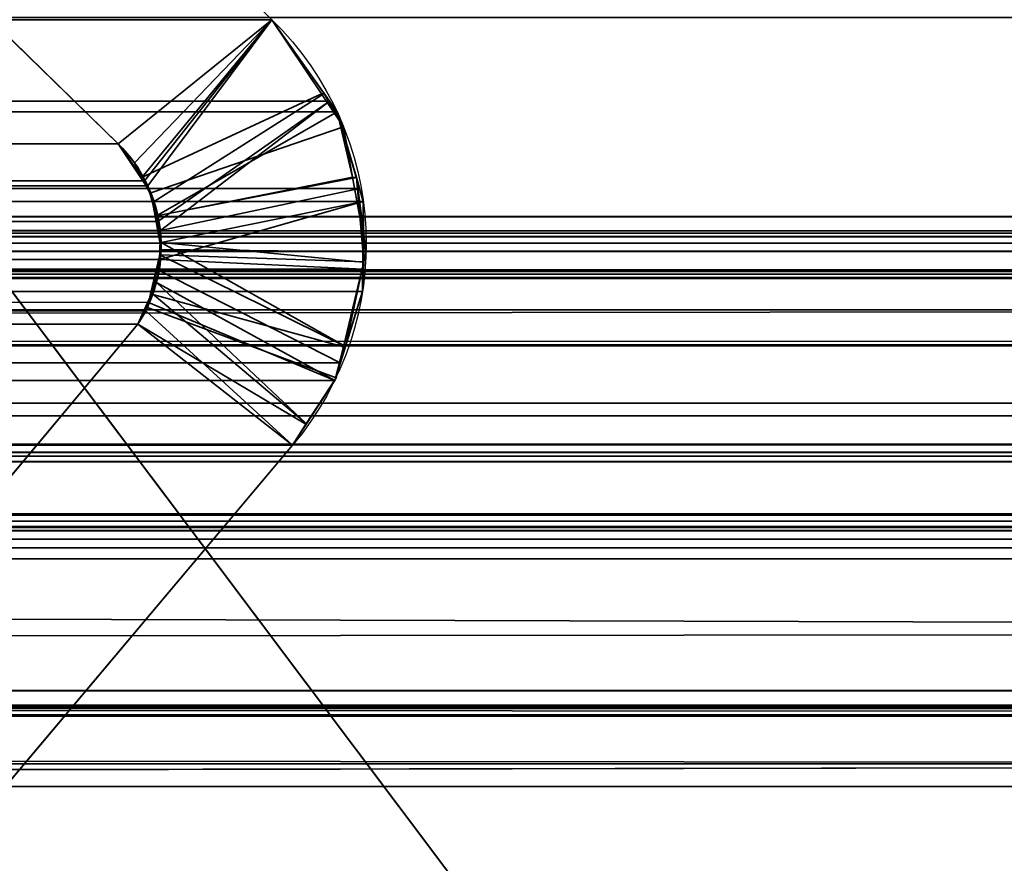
# Model space of a CAD drawing. Header units: millimetres. Extents: x -508 to 6708, y -115 to 193.
# Tile 246 of 256: x 298.68 to 301.67, y -0.93 to 1.64. Entities that reach past the tile are written whole.
import ezdxf

# ---------------------------------------------------------------- set-up
doc = ezdxf.new("R2010")
doc.units = ezdxf.units.MM
doc.layers.add('151', color=7, linetype='Continuous', true_color=0xffffff)

# ---------------------------------------------------------------- blocks, each defined once
blk = doc.blocks.new('UG_SURFACE_001')
at = {"layer": '151', "color": 252, "linetype": 'Continuous', "lineweight": 35}
for points in [[(507.5, -10, 2215.25), (507.5, 174.4, 2215.25), (-507.5, 174.4, 2215.25), (-507.5, -10, 2215.25)], [(-357.5, -10, 2065.2499), (-357.5, 174.4, 2065.2499), (357.5, 174.4, 2065.2499), (357.5, -10, 2065.2499)]]:
    blk.add_3dface(points, dxfattribs=at)
blk = doc.blocks.new('UG_SURFACE_081')
at = {"layer": '151', "color": 7, "linetype": 'Continuous', "lineweight": 35}
for points in [[(-309, -26, 2017), (309, -26, 2017), (309, 0, 2017), (-309, 0, 2017)], [(-309, 0, 2), (-309, 0, 2017), (309, 0, 2017), (309, 0, 2)], [(-309, 0, 2), (309, 0, 2), (309, -2), (-309, -2)]]:
    blk.add_3dface(points, dxfattribs=at)
blk = doc.blocks.new('UG_SURFACE_086')
at = {"layer": '151', "color": 252, "linetype": 'Continuous', "lineweight": 35}
for points in [[(-314.5, -21.92, 2021.75), (314.5, -21.92, 2021.75), (314.5, 13.42, 2021.75), (-314.5, 13.42, 2021.75)], [(-313, -21.92, 2020.2501), (-313, 13.42, 2020.2501), (313, 13.42, 2020.2501), (313, -21.92, 2020.2501)]]:
    blk.add_3dface(points, dxfattribs=at)
blk = doc.blocks.new('UG_SURFACE_089')
at = {"layer": '151', "color": 252, "linetype": 'Continuous', "lineweight": 35}
for points in [[(-297, 3.0145, -6.75), (-312, 3.0145, -6.75), (-312, -16.9528, -6.75), (312, -16.9528, -6.75)], [(297, 3.0145, -7.75), (312, 3.0145, -7.75), (312, -16.9528, -7.75), (-312, -16.9528, -7.75)], [(297, 3.0145, -6.75), (-297, 3.0145, -6.75), (312, -16.9528, -6.75)], [(312, -16.9528, -6.75), (312, 3.0145, -6.75), (297, 3.0145, -6.75)]]:
    blk.add_3dface(points, dxfattribs=at)
blk = doc.blocks.new('UG_SURFACE_093')
at = {"layer": '151', "color": 7, "linetype": 'Continuous', "lineweight": 35}
for points in [[(-311.2049, 1.0412, 2018.4548), (-311.1224, 3.9715, 2018.3723), (311.1224, 3.9715, 2018.3723), (311.2049, 1.0412, 2018.4548)], [(-298.1937, 2.8936, 2005.4436), (-299.4443, 1.6395, 2006.6943), (299.4443, 1.6395, 2006.6943), (298.1937, 2.8936, 2005.4436)], [(298.977, 1.2621, 2006.227), (297.7289, 2.4787, 2004.9789), (298.1937, 2.8936, 2005.4436), (299.4443, 1.6395, 2006.6943)], [(297.7289, 2.4787, 2004.9789), (298.977, 1.2621, 2006.227), (-298.977, 1.2621, 2006.227), (-297.7289, 2.4787, 2004.9789)], [(312.1642, -0.2241, 2019.4142), (-312.175, 1.6459, 2019.4249), (-312.1673, -0.6973, 2019.4173)], [(312.1642, -0.2241, 2019.4142), (312.175, 1.6459, 2019.4249), (-312.175, 1.6459, 2019.4249)], [(299.4443, 1.6395, 2006.6943), (-299.4443, 1.6395, 2006.6943), (-299.62, 1.3919, 2006.87), (299.62, 1.3919, 2006.87)], [(299.0572, 1.1489, 2006.3074), (298.977, 1.2621, 2006.227), (299.4443, 1.6395, 2006.6943)], [(299.4443, 1.6395, 2006.6943), (299.0678, 1.1339, 2006.3179), (299.0572, 1.1489, 2006.3074)], [(299.098, 1.0257, 2006.3479), (299.0678, 1.1339, 2006.3179), (299.4443, 1.6395, 2006.6943), (299.62, 1.3919, 2006.87)], [(299.643, 1.3595, 2006.8929), (299.62, 1.3919, 2006.87), (-299.62, 1.3919, 2006.87), (-299.643, 1.3595, 2006.8929)], [(299.62, 1.3919, 2006.87), (299.1056, 0.9984, 2006.3555), (299.098, 1.0257, 2006.3479)], [(299.62, 1.3919, 2006.87), (299.643, 1.3595, 2006.8929), (299.7115, 1.1256, 2006.9616), (299.1056, 0.9984, 2006.3555)], [(-299.7115, 1.1256, 2006.9616), (299.7115, 1.1256, 2006.9616), (299.643, 1.3595, 2006.8929)], [(-299.643, 1.3595, 2006.8929), (-299.7115, 1.1256, 2006.9616), (299.643, 1.3595, 2006.8929)], [(299.0572, 1.1489, 2006.3074), (-299.0267, 1.2044, 2006.2766), (-298.977, 1.2621, 2006.227)], [(-298.977, 1.2621, 2006.227), (298.977, 1.2621, 2006.227), (299.0572, 1.1489, 2006.3074)], [(299.0572, 1.1489, 2006.3074), (-299.0554, 1.1478, 2006.3055), (-299.0267, 1.2044, 2006.2766)], [(-299.0867, 1.086, 2006.3367), (-299.0554, 1.1478, 2006.3055), (299.0572, 1.1489, 2006.3074)], [(299.0572, 1.1489, 2006.3074), (299.0678, 1.1339, 2006.3179), (-299.0867, 1.086, 2006.3367)], [(299.7228, 1.0869, 2006.9728), (299.7115, 1.1256, 2006.9616), (-299.7115, 1.1256, 2006.9616), (-299.7228, 1.0869, 2006.9728)], [(299.0678, 1.1339, 2006.3179), (299.098, 1.0257, 2006.3479), (-299.0867, 1.086, 2006.3367)], [(299.1029, 0.9098, 2006.3529), (299.1056, 0.9984, 2006.3555), (299.7115, 1.1256, 2006.9616), (299.7228, 1.0869, 2006.9728)], [(-299.7228, 1.0869, 2006.9728), (299.7209, 0.8806, 2006.9709), (299.7228, 1.0869, 2006.9728)], [(-299.7228, 1.0869, 2006.9728), (-299.7209, 0.8806, 2006.9709), (299.7209, 0.8806, 2006.9709)], [(299.098, 1.0257, 2006.3479), (-299.097, 1.0261, 2006.3469), (-299.0867, 1.086, 2006.3367)], [(299.7228, 1.0869, 2006.9728), (299.7209, 0.8806, 2006.9709), (299.1029, 0.9098, 2006.3529)], [(-311.2011, 0.9593, 2018.451), (-311.2049, 1.0412, 2018.4548), (311.2049, 1.0412, 2018.4548)], [(-311.2011, 0.9593, 2018.451), (311.2049, 1.0412, 2018.4548), (311.2011, 0.9593, 2018.451)], [(-299.1081, 0.9615, 2006.3581), (-299.097, 1.0261, 2006.3469), (299.098, 1.0257, 2006.3479)], [(299.098, 1.0257, 2006.3479), (299.1056, 0.9984, 2006.3555), (-299.1081, 0.9615, 2006.3581)], [(-308.3734, 0.997, 2015.6233), (-310.2899, 0.295, 2017.5397), (310.2899, 0.295, 2017.5397), (308.3734, 0.997, 2015.6233)], [(308.2916, 0.9903, 2015.5416), (-308.2916, 0.9903, 2015.5416), (-308.3734, 0.997, 2015.6233), (308.3734, 0.997, 2015.6233)], [(308.1661, 0.9799, 2015.4161), (-308.1661, 0.9799, 2015.4161), (-308.2916, 0.9903, 2015.5416), (308.2916, 0.9903, 2015.5416)], [(299.1056, 0.9984, 2006.3555), (299.1029, 0.9098, 2006.3529), (-299.1081, 0.9615, 2006.3581)], [(311.2011, 0.9593, 2018.451), (311.1883, 0.8784, 2018.4383), (-311.1883, 0.8784, 2018.4383), (-311.2011, 0.9593, 2018.451)], [(-308.1552, 0.979, 2015.4052), (-308.1661, 0.9799, 2015.4161), (308.1661, 0.9799, 2015.4161)], [(-308.1552, 0.979, 2015.4052), (308.1661, 0.9799, 2015.4161), (308.1552, 0.979, 2015.4052)], [(308.1552, 0.979, 2015.4052), (-308.0896, 0.9354, 2015.3396), (-308.1552, 0.979, 2015.4052)], [(308.1552, 0.979, 2015.4052), (308.0896, 0.9354, 2015.3396), (-308.0896, 0.9354, 2015.3396)], [(299.1029, 0.9098, 2006.3529), (-299.1021, 0.9106, 2006.3522), (-299.1081, 0.9615, 2006.3581)], [(-307.9977, 0.8741, 2015.2476), (-308.0896, 0.9354, 2015.3396), (308.0896, 0.9354, 2015.3396)], [(-307.9977, 0.8741, 2015.2476), (308.0896, 0.9354, 2015.3396), (307.9977, 0.8741, 2015.2476)], [(-299.1021, 0.9106, 2006.3522), (299.1029, 0.9098, 2006.3529), (299.1019, 0.8769, 2006.3519)], [(-299.0938, 0.8397, 2006.3438), (-299.1021, 0.9106, 2006.3522), (299.1019, 0.8769, 2006.3519)], [(299.7209, 0.8806, 2006.9709), (299.1019, 0.8769, 2006.3519), (299.1029, 0.9098, 2006.3529)], [(-311.1883, 0.8784, 2018.4383), (311.1883, 0.8784, 2018.4383), (311.1792, 0.8545, 2018.429)], [(311.1792, 0.8545, 2018.429), (-311.1801, 0.8536, 2018.43), (-311.1883, 0.8784, 2018.4383)], [(307.9977, 0.8741, 2015.2476), (-307.9921, 0.8656, 2015.2421), (-307.9977, 0.8741, 2015.2476)], [(307.9977, 0.8741, 2015.2476), (307.9921, 0.8656, 2015.2421), (-307.9921, 0.8656, 2015.2421)], [(299.7209, 0.8806, 2006.9709), (-299.7209, 0.8806, 2006.9709), (-299.7203, 0.8123, 2006.9704)], [(299.7203, 0.8123, 2006.9704), (299.7209, 0.8806, 2006.9709), (-299.7203, 0.8123, 2006.9704)], [(-299.0679, 0.7819, 2006.3179), (-299.0938, 0.8397, 2006.3438), (299.1019, 0.8769, 2006.3519)], [(299.1019, 0.8769, 2006.3519), (299.0696, 0.7798, 2006.3195), (-299.0679, 0.7819, 2006.3179)], [(299.0696, 0.7798, 2006.3195), (299.1019, 0.8769, 2006.3519), (299.6526, 0.596, 2006.9027), (299.6357, 0.542, 2006.8858)], [(299.7209, 0.8806, 2006.9709), (299.7203, 0.8123, 2006.9704), (299.6526, 0.596, 2006.9027), (299.1019, 0.8769, 2006.3519)], [(-311.1357, 0.7194, 2018.3856), (-311.1801, 0.8536, 2018.43), (311.1792, 0.8545, 2018.429)], [(-311.1357, 0.7194, 2018.3856), (311.1792, 0.8545, 2018.429), (311.1052, 0.66, 2018.3551)], [(307.9214, 0.7573, 2015.1713), (-307.9214, 0.7573, 2015.1713), (-307.9921, 0.8656, 2015.2421), (307.9921, 0.8656, 2015.2421)], [(-299.7203, 0.8123, 2006.9704), (-299.6526, 0.596, 2006.9027), (299.6526, 0.596, 2006.9027), (299.7203, 0.8123, 2006.9704)], [(-299.0679, 0.7819, 2006.3179), (299.061, 0.754, 2006.3109), (299.0372, 0.7131, 2006.2871)], [(-299.0679, 0.7819, 2006.3179), (299.0696, 0.7798, 2006.3195), (299.061, 0.754, 2006.3109)], [(299.0372, 0.7131, 2006.2871), (-299.0372, 0.7131, 2006.2871), (-299.0679, 0.7819, 2006.3179)], [(299.6357, 0.542, 2006.8858), (299.5073, 0.345, 2006.7573), (299.061, 0.754, 2006.3109), (299.0696, 0.7798, 2006.3195)], [(-307.3404, 0.0948, 2014.5905), (-307.9214, 0.7573, 2015.1713), (307.9214, 0.7573, 2015.1713)], [(-307.3404, 0.0948, 2014.5905), (307.9214, 0.7573, 2015.1713), (307.3404, 0.0948, 2014.5905)], [(299.0372, 0.7131, 2006.2871), (299.061, 0.754, 2006.3109), (299.5073, 0.345, 2006.7573)], [(-311.1357, 0.7194, 2018.3856), (311.1052, 0.66, 2018.3551), (311.0961, 0.6497, 2018.3461)], [(311.0961, 0.6497, 2018.3461), (-311.0915, 0.6556, 2018.3415), (-311.1357, 0.7194, 2018.3856)], [(299.0372, 0.7131, 2006.2871), (298.485, 0.0529, 2005.7349), (-298.485, 0.0529, 2005.7349), (-299.0372, 0.7131, 2006.2871)], [(298.485, 0.0529, 2005.7349), (299.0372, 0.7131, 2006.2871), (299.5073, 0.345, 2006.7573), (298.5689, -0.7697, 2005.8188)], [(-310.9856, 0.5029, 2018.2357), (-311.0915, 0.6556, 2018.3415), (311.0961, 0.6497, 2018.3461)], [(-310.9422, 0.4746, 2018.1921), (-310.9856, 0.5029, 2018.2357), (311.0961, 0.6497, 2018.3461)], [(311.0961, 0.6497, 2018.3461), (310.941, 0.4726, 2018.1911), (-310.9422, 0.4746, 2018.1921)], [(299.6526, 0.596, 2006.9027), (-299.6526, 0.596, 2006.9027), (-299.6357, 0.542, 2006.8858)], [(299.6357, 0.542, 2006.8858), (299.6526, 0.596, 2006.9027), (-299.6357, 0.542, 2006.8858)], [(-299.6357, 0.542, 2006.8858), (-299.5073, 0.345, 2006.7573), (299.5073, 0.345, 2006.7573), (299.6357, 0.542, 2006.8858)], [(-310.9422, 0.4746, 2018.1921), (310.9071, 0.4339, 2018.157), (310.7471, 0.3465, 2017.997)], [(-310.9422, 0.4746, 2018.1921), (310.941, 0.4726, 2018.1911), (310.9071, 0.4339, 2018.157)], [(310.7471, 0.3465, 2017.997), (-310.7465, 0.3476, 2017.9965), (-310.9422, 0.4746, 2018.1921)], [(-310.7465, 0.3476, 2017.9965), (310.7471, 0.3465, 2017.997), (310.7048, 0.3234, 2017.9548)], [(-310.7153, 0.3273, 2017.9653), (-310.7465, 0.3476, 2017.9965), (310.7048, 0.3234, 2017.9548)], [(-299.5073, 0.345, 2006.7573), (-298.5689, -0.7697, 2005.8188), (298.5689, -0.7697, 2005.8188), (299.5073, 0.345, 2006.7573)], [(-310.7153, 0.3273, 2017.9653), (310.7048, 0.3234, 2017.9548), (310.529, 0.3114, 2017.7789)], [(310.529, 0.3114, 2017.7789), (-310.5288, 0.3132, 2017.7789), (-310.7153, 0.3273, 2017.9653)], [(-310.5288, 0.3132, 2017.7789), (310.529, 0.3114, 2017.7789), (310.2899, 0.295, 2017.5397)], [(310.2899, 0.295, 2017.5397), (-310.2899, 0.295, 2017.5397), (-310.5288, 0.3132, 2017.7789)], [(308.5515, 0.1329, 2015.8014), (310.0084, -0.4009, 2017.2584), (-310.0084, -0.4009, 2017.2584), (-308.5515, 0.1329, 2015.8014)], [(-308.5515, 0.1329, 2015.8014), (-308.5036, 0.1273, 2015.7537), (308.5031, 0.136, 2015.753)], [(308.5031, 0.136, 2015.753), (308.5515, 0.1329, 2015.8014), (-308.5515, 0.1329, 2015.8014)], [(308.5004, 0.1362, 2015.7504), (-308.5036, 0.1273, 2015.7537), (-308.4307, 0.1188, 2015.6808)], [(308.5004, 0.1362, 2015.7504), (308.5031, 0.136, 2015.753), (-308.5036, 0.1273, 2015.7537)], [(-308.4307, 0.1188, 2015.6808), (308.4318, 0.1141, 2015.6817), (308.5004, 0.1362, 2015.7504)], [(308.3799, 0.0973, 2015.6298), (-308.4307, 0.1188, 2015.6808), (-308.417, 0.1172, 2015.667)], [(308.3799, 0.0973, 2015.6298), (308.4318, 0.1141, 2015.6817), (-308.4307, 0.1188, 2015.6808)], [(-308.417, 0.1172, 2015.667), (308.3673, 0.085, 2015.6174), (308.3799, 0.0973, 2015.6298)], [(-308.417, 0.1172, 2015.667), (-308.3681, 0.082, 2015.6181), (308.3673, 0.085, 2015.6174)], [(307.3404, 0.0948, 2014.5905), (307.284, 0.0598, 2014.534), (-307.284, 0.0598, 2014.534), (-307.3404, 0.0948, 2014.5905)], [(308.3673, 0.085, 2015.6174), (-308.3681, 0.082, 2015.6181), (-308.3325, 0.0564, 2015.5826)], [(-308.3325, 0.0564, 2015.5826), (308.3143, 0.0331, 2015.5642), (308.3673, 0.085, 2015.6174)], [(-308.3325, 0.0564, 2015.5826), (-308.3143, 0.0331, 2015.5642), (308.3143, 0.0331, 2015.5642)], [(-308.3143, 0.0331, 2015.5642), (-307.6033, -0.5625, 2014.8532), (307.6353, -0.6249, 2014.8852)], [(307.6353, -0.6249, 2014.8852), (307.8753, -0.4691, 2015.1253), (-308.3143, 0.0331, 2015.5642)], [(307.8753, -0.4691, 2015.1253), (308.3143, 0.0331, 2015.5642), (-308.3143, 0.0331, 2015.5642)], [(305.5746, -0.9998, 2012.8245), (-305.5746, -0.9998, 2012.8245), (-307.284, 0.0598, 2014.534), (307.284, 0.0598, 2014.534)], [(-312.1673, -0.6973, 2019.4173), (312.1944, -0.6927, 2019.4445), (312.1642, -0.2241, 2019.4142)], [(-310.3616, -0.4785, 2017.6115), (310.0084, -0.4009, 2017.2584), (310.3616, -0.4785, 2017.6115)], [(-310.3616, -0.4785, 2017.6115), (-310.0084, -0.4009, 2017.2584), (310.0084, -0.4009, 2017.2584)], [(311.1925, -0.4501, 2018.4426), (-311.1925, -0.4501, 2018.4426), (-311.1875, -0.4483, 2018.4374), (311.1875, -0.4483, 2018.4374)], [(311.1875, -0.4483, 2018.4374), (-311.1875, -0.4483, 2018.4374), (-311.1807, -0.4459, 2018.4307)], [(-311.1807, -0.4459, 2018.4307), (-311.1767, -0.4461, 2018.4267), (311.1767, -0.4461, 2018.4267), (311.1807, -0.4459, 2018.4307)], [(311.1807, -0.4459, 2018.4307), (311.1875, -0.4483, 2018.4374), (-311.1807, -0.4459, 2018.4307)], [(311.1767, -0.4461, 2018.4267), (-311.1767, -0.4461, 2018.4267), (-311.1524, -0.4478, 2018.4023), (311.1524, -0.4478, 2018.4023)], [(311.1524, -0.4478, 2018.4023), (-311.1524, -0.4478, 2018.4023), (-311.0951, -0.4516, 2018.3451), (311.0951, -0.4516, 2018.3451)], [(311.2493, -2.0249, 2018.4994), (-311.2823, -2.2143, 2018.5323), (-311.1925, -0.4501, 2018.4426)], [(-311.1925, -0.4501, 2018.4426), (311.1925, -0.4501, 2018.4426), (311.2493, -2.0249, 2018.4994)], [(311.0318, -0.4559, 2018.2817), (-311.0951, -0.4516, 2018.3451), (-311.0318, -0.4559, 2018.2817)], [(311.0318, -0.4559, 2018.2817), (311.0951, -0.4516, 2018.3451), (-311.0951, -0.4516, 2018.3451)], [(-311.0318, -0.4559, 2018.2817), (-310.4793, -0.4745, 2017.7293), (310.4793, -0.4745, 2017.7293), (311.0318, -0.4559, 2018.2817)], [(310.3616, -0.4785, 2017.6115), (-310.4793, -0.4745, 2017.7293), (-310.3616, -0.4785, 2017.6115)], [(310.3616, -0.4785, 2017.6115), (310.4793, -0.4745, 2017.7293), (-310.4793, -0.4745, 2017.7293)], [(307.6353, -0.6249, 2014.8852), (-307.6033, -0.5625, 2014.8532), (-306.1868, -1.749, 2013.4368)], [(307.6353, -0.6249, 2014.8852), (-306.1868, -1.749, 2013.4368), (-305.8874, -1.8177, 2013.1373)], [(-305.8874, -1.8177, 2013.1373), (305.8582, -1.7786, 2013.1083), (307.6353, -0.6249, 2014.8852)], [(312.3484, -3.085, 2019.5985), (312.1944, -0.6927, 2019.4445), (-312.1673, -0.6973, 2019.4173)], [(312.3484, -3.085, 2019.5985), (-312.1673, -0.6973, 2019.4173), (-312.1649, -1.4257, 2019.4149)]]:
    blk.add_3dface(points, dxfattribs=at)
blk = doc.blocks.new('UG_SURFACE_094')
at = {"layer": '151', "color": 7, "linetype": 'Continuous', "lineweight": 35}
for points in [[(298.1937, 2.8936, -7.75), (299.4443, 1.6395, -7.75), (298.977, 1.2621, -7.75), (297.7289, 2.4787, -7.75)], [(299.4443, 1.6395, 2006.6943), (298.1937, 2.8936, 2005.4436), (297.7289, 2.4787, 2004.9789), (298.977, 1.2621, 2006.227)], [(298.1937, 2.8936, 2005.4436), (299.4443, 1.6395, 2006.6943), (299.4443, 1.6395, -7.75), (298.1937, 2.8936, -7.75)], [(297.7289, 2.4787, -7.75), (298.977, 1.2621, -7.75), (298.977, 1.2621, 2006.227), (297.7289, 2.4787, 2004.9789)], [(299.0462, 1.1587, -7.75), (298.977, 1.2621, -7.75), (299.4443, 1.6395, -7.75), (299.5958, 1.4137, -7.75)], [(298.977, 1.2621, 2006.227), (299.0267, 1.2044, 2006.2766), (299.4443, 1.6395, 2006.6943)], [(299.4443, 1.6395, 2006.6943), (299.0267, 1.2044, 2006.2766), (299.0494, 1.1596, 2006.2993)], [(299.0494, 1.1596, 2006.2993), (299.0867, 1.086, 2006.3367), (299.604, 1.4145, 2006.8541), (299.4443, 1.6395, 2006.6943)], [(299.5958, 1.4137, -7.75), (299.4443, 1.6395, -7.75), (299.4443, 1.6395, 2006.6943)], [(299.4443, 1.6395, 2006.6943), (299.604, 1.4145, 2006.8541), (299.5958, 1.4137, -7.75)], [(299.5958, 1.4137, -7.75), (299.6629, 1.3136, -7.75), (299.0769, 1.1129, -7.75), (299.0462, 1.1587, -7.75)], [(299.643, 1.3595, 2006.8929), (299.604, 1.4145, 2006.8541), (299.0867, 1.086, 2006.3367), (299.0942, 1.0424, 2006.3441)], [(299.6629, 1.3136, -7.75), (299.5958, 1.4137, -7.75), (299.604, 1.4145, 2006.8541)], [(299.604, 1.4145, 2006.8541), (299.643, 1.3595, 2006.8929), (299.6629, 1.3136, -7.75)], [(299.0942, 1.0424, 2006.3441), (299.7016, 1.1593, 2006.9516), (299.643, 1.3595, 2006.8929)], [(299.6904, 1.1604, -7.75), (299.6629, 1.3136, -7.75), (299.643, 1.3595, 2006.8929)], [(299.643, 1.3595, 2006.8929), (299.7016, 1.1593, 2006.9516), (299.6904, 1.1604, -7.75)], [(299.0897, 1.0422, -7.75), (299.0769, 1.1129, -7.75), (299.6629, 1.3136, -7.75), (299.6904, 1.1604, -7.75)], [(299.0462, 1.1587, -7.75), (299.0267, 1.2044, 2006.2766), (298.977, 1.2621, 2006.227)], [(298.977, 1.2621, 2006.227), (298.977, 1.2621, -7.75), (299.0462, 1.1587, -7.75)], [(299.0462, 1.1587, -7.75), (299.0494, 1.1596, 2006.2993), (299.0267, 1.2044, 2006.2766)], [(299.0494, 1.1596, 2006.2993), (299.0462, 1.1587, -7.75), (299.0769, 1.1129, -7.75)], [(299.0769, 1.1129, -7.75), (299.0867, 1.086, 2006.3367), (299.0494, 1.1596, 2006.2993)], [(299.6904, 1.1604, -7.75), (299.7312, 0.9331, -7.75), (299.1081, 0.9401, -7.75), (299.0897, 1.0422, -7.75)], [(299.7228, 1.0869, 2006.9728), (299.7016, 1.1593, 2006.9516), (299.0942, 1.0424, 2006.3441), (299.1081, 0.9615, 2006.3581)], [(299.7312, 0.9331, -7.75), (299.6904, 1.1604, -7.75), (299.7016, 1.1593, 2006.9516)], [(299.7241, 0.9032, -7.75), (299.7312, 0.9331, -7.75), (299.7016, 1.1593, 2006.9516)], [(299.7016, 1.1593, 2006.9516), (299.7228, 1.0869, 2006.9728), (299.7241, 0.9032, -7.75)], [(299.0867, 1.086, 2006.3367), (299.0769, 1.1129, -7.75), (299.0897, 1.0422, -7.75)], [(299.0897, 1.0422, -7.75), (299.0942, 1.0424, 2006.3441), (299.0867, 1.086, 2006.3367)], [(299.1081, 0.9615, 2006.3581), (299.7211, 0.902, 2006.9711), (299.7228, 1.0869, 2006.9728)], [(299.7228, 1.0869, 2006.9728), (299.7211, 0.902, 2006.9711), (299.7241, 0.9032, -7.75)], [(299.0942, 1.0424, 2006.3441), (299.0897, 1.0422, -7.75), (299.1081, 0.9401, -7.75)], [(299.1081, 0.9401, -7.75), (299.1081, 0.9615, 2006.3581), (299.0942, 1.0424, 2006.3441)], [(299.1081, 0.9401, -7.75), (299.1038, 0.9247, 2006.3539), (299.1081, 0.9615, 2006.3581)], [(299.6682, 0.6459, 2006.9182), (299.1081, 0.9615, 2006.3581), (299.1038, 0.9247, 2006.3539)], [(299.6682, 0.6459, 2006.9182), (299.7203, 0.8123, 2006.9704), (299.7211, 0.902, 2006.9711), (299.1081, 0.9615, 2006.3581)], [(299.1081, 0.9401, -7.75), (299.1044, 0.9246, -7.75), (299.1038, 0.9247, 2006.3539)], [(299.1044, 0.9246, -7.75), (299.1081, 0.9401, -7.75), (299.7312, 0.9331, -7.75), (299.7241, 0.9032, -7.75)], [(299.1044, 0.9246, -7.75), (299.076, 0.8059, -7.75), (299.0793, 0.8073, 2006.3293)], [(299.076, 0.8059, -7.75), (299.1044, 0.9246, -7.75), (299.7241, 0.9032, -7.75), (299.6621, 0.644, -7.75)], [(299.0793, 0.8073, 2006.3293), (299.0938, 0.8397, 2006.3438), (299.1044, 0.9246, -7.75)], [(299.0938, 0.8397, 2006.3438), (299.1038, 0.9247, 2006.3539), (299.1044, 0.9246, -7.75)], [(299.1038, 0.9247, 2006.3539), (299.0938, 0.8397, 2006.3438), (299.6357, 0.542, 2006.8858), (299.6682, 0.6459, 2006.9182)], [(299.6682, 0.6459, 2006.9182), (299.6621, 0.644, -7.75), (299.7241, 0.9032, -7.75)], [(299.7241, 0.9032, -7.75), (299.7203, 0.8123, 2006.9704), (299.6682, 0.6459, 2006.9182)], [(299.7241, 0.9032, -7.75), (299.7211, 0.902, 2006.9711), (299.7203, 0.8123, 2006.9704)], [(299.55, 0.4105, 2006.7999), (299.0938, 0.8397, 2006.3438), (299.0793, 0.8073, 2006.3293)], [(299.55, 0.4105, 2006.7999), (299.6357, 0.542, 2006.8858), (299.0938, 0.8397, 2006.3438)], [(299.0372, 0.7131, 2006.2871), (299.0793, 0.8073, 2006.3293), (299.0661, 0.7643, -7.75)], [(299.0793, 0.8073, 2006.3293), (299.0372, 0.7131, 2006.2871), (299.5073, 0.345, 2006.7573), (299.55, 0.4105, 2006.7999)], [(299.0793, 0.8073, 2006.3293), (299.076, 0.8059, -7.75), (299.0661, 0.7643, -7.75)], [(299.6621, 0.644, -7.75), (299.6398, 0.5504, -7.75), (299.0661, 0.7643, -7.75), (299.076, 0.8059, -7.75)], [(299.0661, 0.7643, -7.75), (299.0372, 0.7131, -7.75), (299.0372, 0.7131, 2006.2871)], [(299.0372, 0.7131, -7.75), (299.0661, 0.7643, -7.75), (299.6398, 0.5504, -7.75), (299.5484, 0.4088, -7.75)], [(299.0372, 0.7131, -7.75), (298.485, 0.0529, -7.75), (298.485, 0.0529, 2005.7349), (299.0372, 0.7131, 2006.2871)], [(298.485, 0.0529, -7.75), (299.0372, 0.7131, -7.75), (299.5073, 0.345, -7.75), (298.5689, -0.7697, -7.75)], [(298.5689, -0.7697, 2005.8188), (299.5073, 0.345, 2006.7573), (299.0372, 0.7131, 2006.2871), (298.485, 0.0529, 2005.7349)], [(299.5484, 0.4088, -7.75), (299.5073, 0.345, -7.75), (299.0372, 0.7131, -7.75)], [(299.6621, 0.644, -7.75), (299.6682, 0.6459, 2006.9182), (299.6357, 0.542, 2006.8858)], [(299.6357, 0.542, 2006.8858), (299.6398, 0.5504, -7.75), (299.6621, 0.644, -7.75)], [(299.55, 0.4105, 2006.7999), (299.5484, 0.4088, -7.75), (299.6398, 0.5504, -7.75)], [(299.6398, 0.5504, -7.75), (299.6357, 0.542, 2006.8858), (299.55, 0.4105, 2006.7999)], [(299.5484, 0.4088, -7.75), (299.55, 0.4105, 2006.7999), (299.5073, 0.345, 2006.7573)], [(299.5073, 0.345, 2006.7573), (299.5073, 0.345, -7.75), (299.5484, 0.4088, -7.75)], [(299.5073, 0.345, 2006.7573), (298.5689, -0.7697, 2005.8188), (298.5689, -0.7697, -7.75), (299.5073, 0.345, -7.75)]]:
    blk.add_3dface(points, dxfattribs=at)

msp = doc.modelspace()

# ---------------------------------------------------------------- linework, layer by layer
at = {"layer": '151', "color": 253, "linetype": 'Continuous', "lineweight": -3}
for p, q in [((298.977, 1.2621, 2006.227), (297.7289, 2.4787, 2004.9789)), ((298.977, 1.2621, 2006.227), (297.7289, 2.4787, 2004.9789)), ((297.7289, 2.4787, -7.75), (298.977, 1.2621, -7.75)), ((-299.4443, 1.6395, 2006.6943), (299.4443, 1.6395, 2006.6943)), ((299.4443, 1.6395, 2006.6943), (299.4443, 1.6395, -7.75)), ((298.977, 1.2621, 2006.227), (-298.977, 1.2621, 2006.227)), ((298.977, 1.2621, -7.75), (298.977, 1.2621, 2006.227)), ((-311.2049, 1.0412, 2018.4549), (311.2049, 1.0412, 2018.4549)), ((-308.3734, 0.997, 2015.6234), (308.3734, 0.997, 2015.6234)), ((-311.1883, 0.8784, 2018.4383), (311.1883, 0.8784, 2018.4383)), ((-307.9214, 0.7573, 2015.1714), (307.9214, 0.7573, 2015.1714)), ((299.0372, 0.7131, 2006.2872), (-299.0372, 0.7131, 2006.2872)), ((299.0372, 0.7131, 2006.2872), (298.485, 0.0529, 2005.735)), ((299.0372, 0.7131, -7.75), (298.485, 0.0529, -7.75)), ((299.0372, 0.7131, 2006.2872), (298.485, 0.0529, 2005.735)), ((299.0372, 0.7131, -7.75), (299.0372, 0.7131, 2006.2872)), ((-299.5073, 0.345, 2006.7573), (299.5073, 0.345, 2006.7573)), ((299.5073, 0.345, -7.75), (298.5689, -0.7697, -7.75)), ((299.5073, 0.345, 2006.7573), (298.5689, -0.7697, 2005.8189)), ((299.5073, 0.345, 2006.7573), (298.5689, -0.7697, 2005.8189)), ((299.5073, 0.345, 2006.7573), (299.5073, 0.345, -7.75)), ((-310.2899, 0.295, 2017.5399), (310.2899, 0.295, 2017.5399)), ((308.5515, 0.1329, 2015.8015), (-308.5515, 0.1329, 2015.8015)), ((308.3143, 0.0331, 2015.5643), (-308.3143, 0.0331, 2015.5643)), ((-309, 0, 2), (309, 0, 2)), ((-309, 0, 2017), (309, 0, 2017)), ((310.0084, -0.4009, 2017.2584), (-310.0084, -0.4009, 2017.2584)), ((311.1926, -0.4501, 2018.4426), (-311.1926, -0.4501, 2018.4426))]:
    msp.add_line(p, q, dxfattribs=at)
for points in [[(299.4443, 1.6395, 2006.6943), (299.8015, 1.2915, 2007.0515), (299.8291, 0.7265, 2007.0791), (299.5073, 0.345, 2006.7573)], [(299.4443, 1.6395, 2006.6943), (299.8015, 1.2915, 2007.0515), (299.8291, 0.7265, 2007.0791), (299.5073, 0.345, 2006.7573)], [(299.4443, 1.6395, -7.75), (299.8015, 1.2915, -7.75), (299.8291, 0.7265, -7.75), (299.5073, 0.345, -7.75)], [(299.0372, 0.7131, 2006.2872), (299.1512, 0.8869, 2006.4012), (299.1257, 1.117, 2006.3757), (298.977, 1.2621, 2006.227)], [(298.977, 1.2621, -7.75), (299.1257, 1.117, -7.75), (299.1512, 0.8869, -7.75), (299.0372, 0.7131, -7.75)], [(298.977, 1.2621, 2006.227), (299.1257, 1.117, 2006.3757), (299.1512, 0.8869, 2006.4012), (299.0372, 0.7131, 2006.2872)], [(301.6124, -1.7357, 2008.8624), (304.0145, -2.1357, 2011.2645), (306.4414, -1.1772, 2013.6914), (307.9214, 0.7573, 2015.1714)], [(301.6124, -1.7357, 2008.8624), (304.0145, -2.1357, 2011.2645), (306.4414, -1.1772, 2013.6914), (307.9214, 0.7573, 2015.1714)], [(301.6124, -1.7357, -7.75), (304.0145, -2.1357, -7.75), (306.4414, -1.1772, -7.75), (307.9214, 0.7573, -7.75)]]:
    msp.add_open_spline(points, degree=3, dxfattribs=at)

# ---------------------------------------------------------------- block references
for name in ['UG_SURFACE_001', 'UG_SURFACE_089', 'UG_SURFACE_086', 'UG_SURFACE_093', 'UG_SURFACE_094', 'UG_SURFACE_081']:
    msp.add_blockref(name, (0, 0), dxfattribs=at)

doc.saveas('drawing.dxf')
